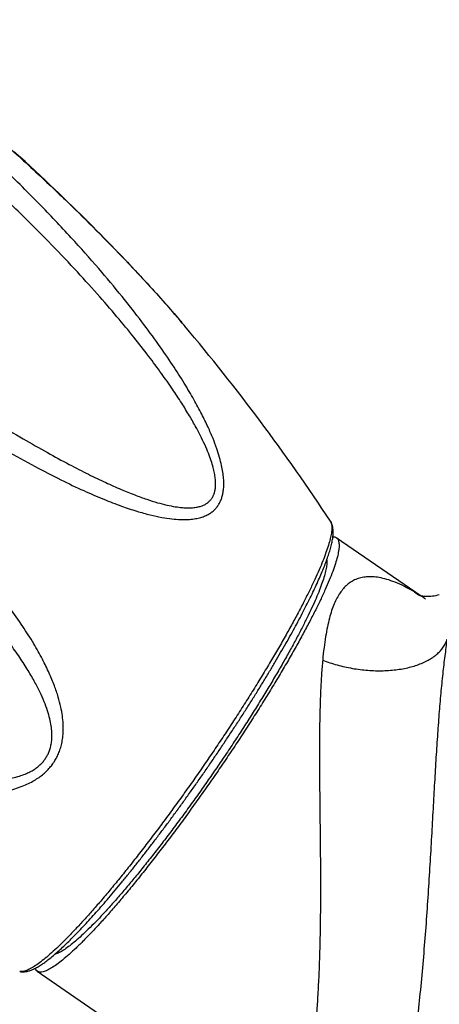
# Model space of a CAD drawing. Header units: millimetres. Extents: x 707 to 1831, y -376 to 865.
# Tile 5 of 27: x 992 to 1016, y -64 to -6. Entities that reach past the tile are written whole.
import ezdxf

# ---------------------------------------------------------------- set-up
doc = ezdxf.new("R2010")
doc.units = ezdxf.units.MM
doc.header["$LTSCALE"] = 30.734
doc.layers.get('0').update_dxf_attribs({"linetype": 'CONTINUOUS'})

msp = doc.modelspace()

# ---------------------------------------------------------------- linework, layer by layer
at = {"color": 7, "linetype": 'CONTINUOUS'}
for p, q in [((999.973, -22.907), (999.643, -22.539)), ((1001.319, -24.461), (1001.317, -24.458)), ((1001.33, -24.473), (1001.319, -24.461)), ((1010.248, -36.927), (1015.232, -40.362)), ((992.654, -62.451), (1008.767, -73.557))]:
    msp.add_line(p, q, dxfattribs=at)
at = {"color": 9, "linetype": 'CONTINUOUS'}
msp.add_line((1001.311, -24.45), (1001.317, -24.458), dxfattribs=at)
at = {"color": 7, "linetype": 'CONTINUOUS'}
for points in [[(999.643, -22.539), (999.474, -22.352), (999.302, -22.163), (999.128, -21.972), (998.951, -21.779), (998.771, -21.584), (998.588, -21.387), (998.403, -21.188), (998.214, -20.987), (998.022, -20.784), (997.827, -20.578), (997.629, -20.37), (997.428, -20.16), (997.223, -19.947), (997.014, -19.732), (996.802, -19.514), (996.586, -19.293), (996.366, -19.07), (996.143, -18.843), (995.915, -18.614), (995.683, -18.383), (995.447, -18.148), (995.207, -17.91), (994.962, -17.669), (994.712, -17.425), (994.458, -17.177), (994.199, -16.927), (993.935, -16.673), (993.666, -16.415), (993.392, -16.154), (993.112, -15.889), (992.826, -15.621), (992.535, -15.348), (992.237, -15.072), (991.933, -14.791), (991.623, -14.506), (991.306, -14.217)], [(1000.749, -23.792), (1000.6, -23.62), (1000.447, -23.445), (1000.292, -23.268), (999.973, -22.907)], [(1001.33, -24.473), (1001.181, -24.297), (1001.04, -24.131), (1000.749, -23.792)], [(1016.306, -40.297), (1016.21, -40.323), (1016.101, -40.348), (1015.998, -40.367), (1015.901, -40.381), (1015.81, -40.39), (1015.726, -40.396), (1015.648, -40.399), (1015.576, -40.399), (1015.51, -40.397), (1015.45, -40.393), (1015.395, -40.388), (1015.346, -40.382), (1015.303, -40.376), (1015.265, -40.369), (1015.231, -40.362), (1015.203, -40.356), (1015.181, -40.35), (1015.163, -40.345), (1015.154, -40.342)]]:
    msp.add_lwpolyline(points, dxfattribs=at)
msp.add_arc((907.258, -103.618), 122.937, 33.39481, 40.07484, dxfattribs=at)
at = {"color": 9, "linetype": 'CONTINUOUS'}
for centre, radius, start, end in [((1009.196, -49.616), 11.043, 57.2855, 59.19661), ((1017.136, -37.077), 3.813, 233.20047, 238.74175), ((1017.126, -37.092), 3.795, 238.745, 239.12323), ((1008.809, -50.225), 11.765, 56.98603, 57.30163), ((1008.321, -50.966), 12.652, 55.42231, 56.66922)]:
    msp.add_arc(centre, radius, start, end, dxfattribs=at)
for points, knots in [([(981.912, -6.441), (982.967, -7.244), (985.032, -8.862), (987.963, -11.29), (990.603, -13.596), (992.888, -15.69), (994.831, -17.549), (996.486, -19.197), (997.898, -20.653), (999.1, -21.939), (1000.121, -23.069), (1000.837, -23.891), (1001.215, -24.337), (1001.311, -24.45)], [0, 0, 0, 0, 0.150027, 0.296667, 0.43057, 0.546583, 0.647302, 0.734784, 0.810788, 0.876746, 0.933868, 0.98316, 1, 1, 1, 1]), ([(974.761, -21.252), (975.829, -22.02), (977.947, -23.526), (981.047, -25.664), (983.922, -27.582), (986.486, -29.227), (988.733, -30.606), (990.707, -31.758), (992.445, -32.715), (993.976, -33.503), (995.326, -34.144), (996.513, -34.658), (997.555, -35.061), (998.466, -35.367), (999.261, -35.59), (999.95, -35.742), (1000.546, -35.833), (1001.058, -35.872), (1001.496, -35.871), (1001.871, -35.834), (1002.193, -35.769), (1002.468, -35.68), (1002.704, -35.571), (1002.906, -35.443), (1003.079, -35.297), (1003.226, -35.135), (1003.348, -34.956), (1003.448, -34.759), (1003.527, -34.543), (1003.584, -34.305), (1003.62, -34.042), (1003.633, -33.751), (1003.619, -33.426), (1003.576, -33.063), (1003.498, -32.654), (1003.379, -32.191), (1003.211, -31.665), (1002.986, -31.068), (1002.691, -30.39), (1002.317, -29.624), (1001.851, -28.761), (1001.279, -27.793), (1000.587, -26.709), (999.756, -25.5), (998.767, -24.156), (997.597, -22.665), (996.216, -21.013), (994.59, -19.184), (992.674, -17.164), (990.412, -14.933), (987.788, -12.524), (984.865, -10.039), (982.793, -8.412), (981.734, -7.613)], [0, 0, 0, 0, 0.057326, 0.113207, 0.164043, 0.207912, 0.245917, 0.278873, 0.30749, 0.332337, 0.353896, 0.372566, 0.388683, 0.402551, 0.414445, 0.424615, 0.433288, 0.440671, 0.446966, 0.452369, 0.457066, 0.461211, 0.464945, 0.46838, 0.471621, 0.474755, 0.477869, 0.481043, 0.48435, 0.487872, 0.491689, 0.495884, 0.500561, 0.505824, 0.511816, 0.518689, 0.526634, 0.535839, 0.546499, 0.558806, 0.572968, 0.589215, 0.607798, 0.62899, 0.653097, 0.680478, 0.711569, 0.746887, 0.787076, 0.832867, 0.88527, 0.942202, 1, 1, 1, 1]), ([(975.303, -20.095), (976.391, -20.878), (978.46, -22.351), (981.399, -24.397), (984.006, -26.168), (986.305, -27.688), (988.34, -28.994), (990.149, -30.116), (991.76, -31.077), (993.195, -31.898), (994.476, -32.595), (995.619, -33.184), (996.638, -33.675), (997.545, -34.08), (998.352, -34.409), (999.068, -34.67), (999.701, -34.869), (1000.258, -35.015), (1000.747, -35.112), (1001.172, -35.166), (1001.539, -35.183), (1001.852, -35.168), (1002.118, -35.125), (1002.341, -35.061), (1002.526, -34.978), (1002.68, -34.879), (1002.808, -34.766), (1002.913, -34.64), (1002.997, -34.499), (1003.064, -34.343), (1003.112, -34.168), (1003.142, -33.972), (1003.152, -33.75), (1003.139, -33.496), (1003.099, -33.205), (1003.027, -32.871), (1002.917, -32.489), (1002.764, -32.056), (1002.561, -31.568), (1002.304, -31.021), (1001.985, -30.411), (1001.597, -29.732), (1001.134, -28.98), (1000.584, -28.148), (999.94, -27.229), (999.188, -26.216), (998.316, -25.1), (997.306, -23.874), (996.141, -22.525), (994.797, -21.045), (993.247, -19.419), (991.457, -17.635), (989.384, -15.678), (986.972, -13.528), (984.182, -11.194), (982.156, -9.614), (981.077, -8.802)], [0, 0, 0, 0, 0.060271, 0.114114, 0.16094, 0.201938, 0.237945, 0.269647, 0.297593, 0.322241, 0.343978, 0.363135, 0.379998, 0.394814, 0.407801, 0.419153, 0.42904, 0.437616, 0.445024, 0.451397, 0.456854, 0.461514, 0.465492, 0.468915, 0.471908, 0.474602, 0.47711, 0.47953, 0.481955, 0.484464, 0.48714, 0.490074, 0.493364, 0.497122, 0.50148, 0.506558, 0.51247, 0.519313, 0.52719, 0.536204, 0.546474, 0.558132, 0.571318, 0.586193, 0.602938, 0.621756, 0.642881, 0.666577, 0.693152, 0.722966, 0.756443, 0.794087, 0.836536, 0.884563, 0.939282, 1, 1, 1, 1]), ([(960.341, -41.091), (961.447, -41.81), (963.667, -43.192), (966.977, -45.068), (970.111, -46.678), (972.959, -47.998), (975.496, -49.056), (977.756, -49.899), (979.772, -50.562), (981.569, -51.075), (983.171, -51.462), (984.595, -51.743), (985.86, -51.934), (986.978, -52.048), (987.964, -52.099), (988.829, -52.095), (989.587, -52.049), (990.246, -51.967), (990.819, -51.857), (991.316, -51.726), (991.75, -51.576), (992.129, -51.413), (992.462, -51.237), (992.755, -51.049), (993.014, -50.85), (993.242, -50.639), (993.443, -50.416), (993.621, -50.179), (993.774, -49.925), (993.906, -49.653), (994.015, -49.359), (994.099, -49.04), (994.158, -48.691), (994.187, -48.307), (994.181, -47.881), (994.135, -47.408), (994.039, -46.877), (993.884, -46.282), (993.659, -45.616), (993.349, -44.872), (992.943, -44.043), (992.424, -43.124), (991.776, -42.105), (990.98, -40.979), (990.014, -39.736), (988.853, -38.366), (987.466, -36.856), (985.816, -35.189), (983.859, -33.348), (981.539, -31.313), (978.846, -29.107), (975.849, -26.811), (973.735, -25.298), (972.655, -24.547)], [0, 0, 0, 0, 0.055706, 0.11036, 0.160586, 0.204455, 0.24287, 0.276599, 0.306281, 0.332435, 0.355499, 0.375828, 0.393725, 0.409457, 0.423268, 0.435379, 0.445992, 0.455281, 0.46342, 0.470599, 0.476988, 0.482751, 0.488009, 0.492874, 0.497436, 0.501778, 0.505982, 0.510117, 0.514257, 0.518478, 0.522851, 0.527464, 0.532403, 0.537776, 0.543705, 0.550342, 0.557858, 0.566441, 0.576274, 0.587538, 0.600438, 0.615206, 0.632097, 0.651393, 0.673412, 0.698528, 0.7272, 0.759972, 0.797512, 0.840632, 0.890246, 0.944476, 1, 1, 1, 1]), ([(961.376, -39.632), (962.522, -40.379), (964.723, -41.758), (967.9, -43.592), (970.762, -45.118), (973.318, -46.378), (975.609, -47.42), (977.665, -48.281), (979.513, -48.99), (981.174, -49.57), (982.668, -50.038), (984.01, -50.411), (985.216, -50.702), (986.298, -50.921), (987.267, -51.077), (988.132, -51.178), (988.903, -51.231), (989.587, -51.243), (990.192, -51.218), (990.722, -51.162), (991.185, -51.08), (991.584, -50.977), (991.926, -50.857), (992.216, -50.725), (992.463, -50.583), (992.675, -50.432), (992.857, -50.273), (993.014, -50.103), (993.149, -49.921), (993.264, -49.724), (993.36, -49.51), (993.436, -49.273), (993.489, -49.009), (993.517, -48.711), (993.514, -48.375), (993.474, -47.996), (993.389, -47.57), (993.253, -47.095), (993.059, -46.567), (992.8, -45.985), (992.467, -45.342), (992.052, -44.636), (991.545, -43.859), (990.935, -43.007), (990.209, -42.073), (989.352, -41.048), (988.346, -39.924), (987.171, -38.691), (985.803, -37.337), (984.213, -35.85), (982.365, -34.212), (980.216, -32.406), (977.707, -30.406), (974.798, -28.211), (972.694, -26.71), (971.572, -25.933)], [0, 0, 0, 0, 0.060105, 0.114027, 0.161098, 0.202542, 0.239157, 0.271615, 0.300439, 0.326071, 0.34888, 0.369186, 0.387261, 0.403343, 0.417642, 0.430341, 0.441602, 0.451573, 0.460384, 0.468155, 0.474998, 0.481, 0.48625, 0.490867, 0.494995, 0.498754, 0.502259, 0.505612, 0.508895, 0.512193, 0.515595, 0.519189, 0.52309, 0.527414, 0.532285, 0.53783, 0.544149, 0.551338, 0.559513, 0.568799, 0.579334, 0.59127, 0.604777, 0.620043, 0.637285, 0.656748, 0.678716, 0.703517, 0.731535, 0.763228, 0.799139, 0.83996, 0.886517, 0.94007, 1, 1, 1, 1]), ([(1009.897, -35.953), (1009.905, -35.964), (1009.942, -36.027), (1009.981, -36.171), (1009.99, -36.4), (1009.96, -36.68), (1009.891, -37.013), (1009.783, -37.397), (1009.637, -37.832), (1009.453, -38.315), (1009.231, -38.844), (1008.973, -39.417), (1008.679, -40.032), (1008.352, -40.686), (1007.991, -41.377), (1007.599, -42.1), (1007.178, -42.854), (1006.729, -43.635), (1006.254, -44.439), (1005.754, -45.264), (1005.234, -46.105), (1004.693, -46.959), (1004.136, -47.823), (1003.563, -48.692), (1002.978, -49.563), (1002.384, -50.433), (1001.782, -51.297), (1001.175, -52.152), (1000.566, -52.994), (999.958, -53.819), (999.352, -54.625), (998.753, -55.407), (998.161, -56.162), (997.58, -56.888), (997.013, -57.58), (996.461, -58.236), (995.927, -58.853), (995.574, -59.249), (995.401, -59.44)], [0, 0, 0, 0, 0.001412, 0.007755, 0.015813, 0.02586, 0.038013, 0.052309, 0.06874, 0.087271, 0.107849, 0.130402, 0.154848, 0.181092, 0.209032, 0.238554, 0.269539, 0.301858, 0.335378, 0.36996, 0.405459, 0.441726, 0.47861, 0.515956, 0.553606, 0.591403, 0.629187, 0.666799, 0.704082, 0.740879, 0.777034, 0.812398, 0.846821, 0.880161, 0.912278, 0.94304, 0.97232, 1, 1, 1, 1]), ([(1012.023, -39.241), (1011.912, -39.25), (1011.698, -39.282), (1011.396, -39.38), (1011.124, -39.521), (1010.878, -39.703), (1010.657, -39.926), (1010.457, -40.189), (1010.276, -40.493), (1010.112, -40.842), (1009.964, -41.24), (1009.832, -41.69), (1009.713, -42.201), (1009.609, -42.779), (1009.518, -43.432), (1009.469, -43.894), (1009.446, -44.139)], [0, 0, 0, 0, 0.055566, 0.107559, 0.157795, 0.207975, 0.259609, 0.314047, 0.372522, 0.436211, 0.506299, 0.584032, 0.670756, 0.767943, 0.877155, 1, 1, 1, 1]), ([(1014.852, -40.13), (1014.655, -40.013), (1014.28, -39.806), (1013.731, -39.557), (1013.236, -39.385), (1012.792, -39.278), (1012.392, -39.23), (1012.141, -39.232), (1012.023, -39.241)], [0, 0, 0, 0, 0.228355, 0.427088, 0.599817, 0.749991, 0.882058, 1, 1, 1, 1]), ([(1009.446, -44.139), (1009.584, -44.193), (1009.866, -44.295), (1010.298, -44.427), (1010.741, -44.538), (1011.192, -44.628), (1011.646, -44.697), (1012.1, -44.743), (1012.551, -44.767), (1012.995, -44.768), (1013.429, -44.746), (1013.85, -44.701), (1014.253, -44.634), (1014.637, -44.545), (1014.998, -44.435), (1015.333, -44.305), (1015.64, -44.155), (1015.916, -43.987), (1016.16, -43.802), (1016.369, -43.601), (1016.542, -43.386), (1016.677, -43.158), (1016.741, -42.996), (1016.766, -42.915)], [0, 0, 0, 0, 0.055153, 0.111204, 0.167855, 0.224801, 0.281732, 0.338339, 0.394317, 0.44937, 0.503217, 0.555597, 0.606274, 0.655042, 0.701733, 0.746225, 0.788452, 0.828411, 0.866176, 0.901908, 0.935867, 0.968412, 1, 1, 1, 1]), ([(1016.766, -42.915), (1016.717, -43.239), (1016.623, -43.914), (1016.499, -44.973), (1016.386, -46.118), (1016.283, -47.351), (1016.188, -48.671), (1016.098, -50.075), (1016.012, -51.559), (1015.926, -53.116), (1015.837, -54.737), (1015.74, -56.41), (1015.633, -58.121), (1015.512, -59.856), (1015.373, -61.599), (1015.217, -63.328), (1015.042, -65.02), (1014.852, -66.656), (1014.648, -68.225), (1014.434, -69.72), (1014.212, -71.139), (1013.988, -72.476), (1013.766, -73.729), (1013.551, -74.896), (1013.349, -75.973), (1013.164, -76.96), (1013.003, -77.855), (1012.869, -78.659), (1012.767, -79.372), (1012.719, -79.818), (1012.703, -80.026)], [0, 0, 0, 0, 0.026286, 0.054762, 0.085541, 0.118649, 0.154081, 0.191777, 0.231621, 0.273432, 0.316967, 0.361922, 0.407942, 0.45463, 0.501574, 0.548286, 0.593999, 0.638137, 0.68051, 0.720977, 0.759423, 0.795741, 0.829832, 0.861599, 0.890957, 0.917835, 0.942182, 0.963978, 0.983237, 1, 1, 1, 1]), ([(1009.446, -44.139), (1009.419, -44.418), (1009.372, -45.005), (1009.321, -45.93), (1009.285, -46.943), (1009.263, -48.043), (1009.254, -49.226), (1009.256, -50.486), (1009.266, -51.811), (1009.281, -53.186), (1009.297, -54.592), (1009.31, -56.01), (1009.316, -57.419), (1009.312, -58.8), (1009.295, -60.139), (1009.265, -61.423), (1009.22, -62.644), (1009.161, -63.799), (1009.089, -64.886), (1009.006, -65.905), (1008.914, -66.858), (1008.815, -67.745), (1008.714, -68.57), (1008.613, -69.332), (1008.518, -70.033), (1008.433, -70.673), (1008.363, -71.251), (1008.316, -71.767), (1008.297, -72.222), (1008.312, -72.616), (1008.352, -72.857), (1008.381, -72.965)], [0, 0, 0, 0, 0.029108, 0.061141, 0.096211, 0.134326, 0.17538, 0.219128, 0.265176, 0.31299, 0.361917, 0.411238, 0.460232, 0.508238, 0.554714, 0.599259, 0.64162, 0.681666, 0.719364, 0.754738, 0.787843, 0.818741, 0.847485, 0.874104, 0.8986, 0.92095, 0.941117, 0.959064, 0.974791, 0.988368, 1, 1, 1, 1]), ([(995.401, -59.44), (995.239, -59.618), (994.922, -59.961), (994.456, -60.447), (994.017, -60.884), (993.605, -61.272), (993.225, -61.607), (992.876, -61.89), (992.56, -62.119), (992.279, -62.293), (992.033, -62.412), (991.822, -62.477), (991.686, -62.484), (991.625, -62.471), (991.62, -62.47)], [0, 0, 0, 0, 0.146842, 0.283424, 0.409225, 0.523785, 0.62672, 0.717738, 0.796662, 0.863483, 0.918465, 0.962363, 0.99695, 1, 1, 1, 1])]:
    msp.add_open_spline(points, degree=3, knots=knots, dxfattribs=at)
at = {"color": 7, "linetype": 'CONTINUOUS'}
for points, knots in [([(995.771, -59.375), (995.89, -59.244), (996.13, -58.976), (996.493, -58.562), (996.864, -58.13), (997.243, -57.68), (997.629, -57.213), (998.022, -56.73), (998.421, -56.231), (998.824, -55.719), (999.231, -55.194), (999.642, -54.657), (1000.055, -54.109), (1000.47, -53.551), (1000.885, -52.984), (1001.301, -52.41), (1001.716, -51.829), (1002.128, -51.244), (1002.539, -50.654), (1002.946, -50.062), (1003.349, -49.468), (1003.746, -48.873), (1004.138, -48.28), (1004.523, -47.689), (1004.901, -47.1), (1005.271, -46.517), (1005.631, -45.939), (1005.982, -45.367), (1006.323, -44.804), (1006.652, -44.25), (1006.97, -43.705), (1007.276, -43.172), (1007.568, -42.651), (1007.847, -42.144), (1008.111, -41.651), (1008.362, -41.172), (1008.597, -40.71), (1008.816, -40.264), (1009.019, -39.836), (1009.206, -39.425), (1009.377, -39.033), (1009.53, -38.659), (1009.666, -38.304), (1009.784, -37.967), (1009.885, -37.647), (1009.966, -37.342), (1010.025, -37.057), (1010.06, -36.799), (1010.068, -36.576), (1010.055, -36.385), (1010.021, -36.22), (1009.97, -36.077), (1009.923, -35.992), (1009.898, -35.953)], [0, 0, 0, 0, 0.019079, 0.038904, 0.059439, 0.080646, 0.102488, 0.124923, 0.147909, 0.171402, 0.195357, 0.219726, 0.244462, 0.269516, 0.294839, 0.32038, 0.346088, 0.371912, 0.3978, 0.423701, 0.449563, 0.475334, 0.500962, 0.526398, 0.55159, 0.576487, 0.601042, 0.625205, 0.64893, 0.67217, 0.694879, 0.717016, 0.738539, 0.759407, 0.779583, 0.799031, 0.817721, 0.835622, 0.852708, 0.86896, 0.884362, 0.898907, 0.912597, 0.925449, 0.937501, 0.948832, 0.959491, 0.968962, 0.976873, 0.983607, 0.989576, 0.995002, 1, 1, 1, 1]), ([(1010.047, -36.873), (1010.062, -36.873), (1010.127, -36.875), (1010.197, -36.894), (1010.244, -36.924), (1010.248, -36.927)], [0, 0, 0, 0, 0.209064, 0.930287, 1, 1, 1, 1]), ([(1010.248, -36.927), (1010.284, -36.952), (1010.355, -37.034), (1010.406, -37.21), (1010.415, -37.443), (1010.382, -37.733), (1010.336, -37.944), (1010.308, -38.058)], [0, 0, 0, 0, 0.111798, 0.262001, 0.455565, 0.700696, 1, 1, 1, 1]), ([(1010.308, -38.058), (1010.273, -38.194), (1010.189, -38.484), (1010.029, -38.942), (1009.828, -39.452), (1009.587, -40.012), (1009.306, -40.619), (1008.987, -41.27), (1008.631, -41.962), (1008.24, -42.692), (1007.817, -43.456), (1007.363, -44.251), (1006.879, -45.072), (1006.37, -45.915), (1005.836, -46.777), (1005.282, -47.654), (1004.708, -48.539), (1004.119, -49.431), (1003.517, -50.324), (1002.905, -51.214), (1002.286, -52.097), (1001.662, -52.967), (1001.038, -53.822), (1000.416, -54.657), (999.799, -55.468), (999.19, -56.25), (998.592, -57.001), (998.008, -57.716), (997.441, -58.392), (996.893, -59.025), (996.368, -59.614), (995.867, -60.154), (995.394, -60.643), (994.951, -61.079), (994.539, -61.459), (994.161, -61.783), (993.818, -62.049), (993.513, -62.255), (993.246, -62.401), (993.017, -62.488), (992.823, -62.515), (992.704, -62.484), (992.658, -62.454), (992.654, -62.451)], [0, 0, 0, 0, 0.01372, 0.029576, 0.047492, 0.067444, 0.089332, 0.113043, 0.138522, 0.1656, 0.19418, 0.224144, 0.255292, 0.28755, 0.320724, 0.354636, 0.389191, 0.424148, 0.459391, 0.494752, 0.530003, 0.56506, 0.5997, 0.633749, 0.667105, 0.699533, 0.730936, 0.761156, 0.790006, 0.81742, 0.843222, 0.867299, 0.889576, 0.909908, 0.928254, 0.944533, 0.958679, 0.970704, 0.980604, 0.988484, 0.994601, 0.999524, 1, 1, 1, 1]), ([(1009.686, -38.247), (1009.688, -38.262), (1009.696, -38.357), (1009.687, -38.551), (1009.637, -38.844), (1009.548, -39.19), (1009.42, -39.586), (1009.254, -40.031), (1009.051, -40.524), (1008.81, -41.061), (1008.534, -41.64), (1008.223, -42.258), (1007.88, -42.913), (1007.506, -43.6), (1007.101, -44.318), (1006.67, -45.061), (1006.213, -45.827), (1005.733, -46.612), (1005.232, -47.412), (1004.713, -48.223), (1004.178, -49.041), (1003.63, -49.863), (1003.071, -50.683), (1002.504, -51.499), (1001.932, -52.306), (1001.358, -53.1), (1000.785, -53.878), (1000.4, -54.388), (1000.208, -54.64)], [0, 0, 0, 0, 0.002406, 0.01491, 0.030461, 0.049131, 0.070979, 0.095933, 0.123887, 0.154805, 0.188496, 0.224815, 0.263664, 0.304772, 0.348004, 0.393186, 0.440001, 0.488333, 0.537931, 0.588469, 0.63984, 0.69173, 0.743834, 0.796037, 0.847988, 0.89943, 0.950221, 1, 1, 1, 1]), ([(1000.208, -54.64), (1000.021, -54.886), (999.65, -55.368), (999.094, -56.074), (998.55, -56.748), (998.021, -57.388), (997.508, -57.991), (997.014, -58.553), (996.542, -59.073), (996.094, -59.546), (995.672, -59.972), (995.278, -60.348), (994.915, -60.672), (994.583, -60.943), (994.285, -61.16), (994.022, -61.323), (993.825, -61.415), (993.716, -61.449), (993.687, -61.457)], [0, 0, 0, 0, 0.097482, 0.19219, 0.283455, 0.371037, 0.454501, 0.533301, 0.607282, 0.676017, 0.739122, 0.796497, 0.847809, 0.89287, 0.931674, 0.964124, 0.990405, 1, 1, 1, 1]), ([(991.62, -62.47), (991.663, -62.48), (991.757, -62.493), (991.906, -62.491), (992.069, -62.465), (992.249, -62.413), (992.451, -62.328), (992.675, -62.209), (992.913, -62.059), (993.159, -61.885), (993.411, -61.689), (993.671, -61.472), (993.941, -61.233), (994.221, -60.974), (994.512, -60.694), (994.813, -60.393), (995.125, -60.072), (995.446, -59.731), (995.662, -59.496), (995.771, -59.375)], [0, 0, 0, 0, 0.025323, 0.053013, 0.083582, 0.118097, 0.158447, 0.207225, 0.260727, 0.317122, 0.376962, 0.440608, 0.508264, 0.58003, 0.655934, 0.735956, 0.820035, 0.908086, 1, 1, 1, 1]), ([(992.654, -62.451), (992.618, -62.425), (992.57, -62.371), (992.541, -62.307), (992.533, -62.283)], [0, 0, 0, 0, 0.635338, 1, 1, 1, 1])]:
    msp.add_open_spline(points, degree=3, knots=knots, dxfattribs=at)

doc.saveas('drawing.dxf')
